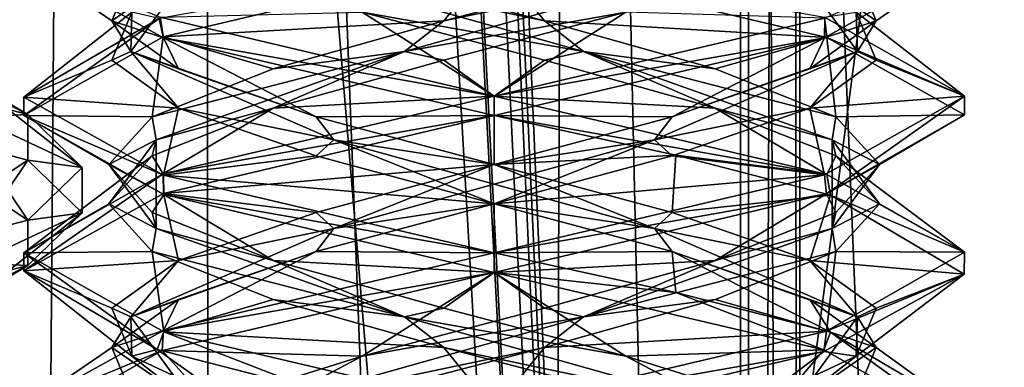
# Model space of a CAD drawing. Header units: millimetres. Extents: x -18.9 to 18.9, y -8.8 to 39.
# Tile 114 of 256: x 8.4 to 11.6, y 11.1 to 12.2. Entities that reach past the tile are written whole.
import ezdxf

# ---------------------------------------------------------------- set-up
doc = ezdxf.new("R2010")
doc.units = ezdxf.units.MM
doc.header["$LTSCALE"] = 41.718519
for name, color, linetype in [('1', 7, 'CONTINUOUS'), ('15', 7, 'CONTINUOUS'), ('1558', 7, 'CONTINUOUS'), ('1560', 7, 'CONTINUOUS'), ('1562', 7, 'CONTINUOUS'), ('1580', 7, 'CONTINUOUS'), ('1853', 7, 'CONTINUOUS'), ('1865', 7, 'CONTINUOUS'), ('1866', 7, 'CONTINUOUS'), ('1867', 7, 'CONTINUOUS'), ('1877', 7, 'CONTINUOUS'), ('1878', 7, 'CONTINUOUS'), ('1879', 7, 'CONTINUOUS'), ('1889', 7, 'CONTINUOUS'), ('1890', 7, 'CONTINUOUS'), ('1891', 7, 'CONTINUOUS'), ('1910', 7, 'CONTINUOUS'), ('1911', 7, 'CONTINUOUS'), ('1912', 7, 'CONTINUOUS'), ('2008', 7, 'CONTINUOUS'), ('32', 7, 'CONTINUOUS'), ('7', 7, 'CONTINUOUS'), ('8', 7, 'CONTINUOUS')]:
    doc.layers.add(name, color=color, linetype=linetype)

msp = doc.modelspace()

# ---------------------------------------------------------------- linework, layer by layer
at = {"layer": '1', "color": 7, "linetype": 'Continuous'}
for points in [[(4.2931, 26.4, -16.8621), (9.0291, 26.4, -14.874), (6.4071, -3.5, -16.1774), (4.2931, 26.4, -16.8621)], [(6.4071, -3.5, -16.1774), (9.0291, 26.4, -14.874), (9.0598, -3.5, -14.8553), (6.4071, -3.5, -16.1774)], [(9.0291, 26.4, -14.874), (12.9799, 26.4, -11.588), (9.0598, -3.5, -14.8553), (9.0291, 26.4, -14.874)], [(9.0598, -3.5, -14.8553), (12.9799, 26.4, -11.588), (11.4495, -3.5, -13.1023), (9.0598, -3.5, -14.8553)], [(11.4495, -3.5, -13.1023), (12.9799, 26.4, -11.588), (13.5068, -3.5, -10.9693), (11.4495, -3.5, -13.1023)]]:
    msp.add_3dface(points, dxfattribs=at)
at = {"layer": '15', "color": 7, "linetype": 'Continuous'}
for points in [[(9.3355, 27.7834, 14.6836), (10.7441, -3.5, 13.6867), (9.3538, 28.967, 14.672), (9.3355, 27.7834, 14.6836)], [(9.3538, 28.967, 14.672), (10.7441, -3.5, 13.6867), (10.0229, 28.967, 14.2233), (9.3538, 28.967, 14.672)], [(10.0229, 28.967, 14.2233), (10.7441, -3.5, 13.6867), (10.7441, 28.967, 13.6867), (10.0229, 28.967, 14.2233)], [(9.3172, 26.6, 14.6952), (10.7441, -3.5, 13.6867), (9.3355, 27.7834, 14.6836), (9.3172, 26.6, 14.6952)], [(9.1871, 26.4658, 14.7769), (10.7441, -3.5, 13.6867), (9.3172, 26.6, 14.6952), (9.1871, 26.4658, 14.7769)], [(9.021, 26.4, 14.8789), (10.7441, -3.5, 13.6867), (9.1731, 26.4554, 14.7856), (9.021, 26.4, 14.8789)], [(9.1731, 26.4554, 14.7856), (10.7441, -3.5, 13.6867), (9.1871, 26.4658, 14.7769), (9.1731, 26.4554, 14.7856)], [(5.9019, -3.5, 16.3685), (9.021, 26.4, 14.8789), (3.603, 26.4, 17.0228), (5.9019, -3.5, 16.3685)], [(5.9019, -3.5, 16.3685), (10.7441, -3.5, 13.6867), (9.021, 26.4, 14.8789), (5.9019, -3.5, 16.3685)]]:
    msp.add_3dface(points, dxfattribs=at)
at = {"layer": '1558', "color": 7, "linetype": 'Continuous'}
for points in [[(8.4715, 11.9408, -12.8139), (7.9975, 11.9191, -13.3106), (7.9975, 12.064, -13.2716), (8.4715, 11.9408, -12.8139)], [(8.4715, 11.7959, -12.8529), (7.9975, 11.9191, -13.3106), (8.4715, 11.9408, -12.8139), (8.4715, 11.7959, -12.8529)], [(8.645, 11.7724, -12.1887), (8.4715, 11.7959, -12.8529), (8.4715, 11.9408, -12.8139), (8.645, 11.7724, -12.1887)], [(8.645, 11.6276, -12.2277), (8.4715, 11.7959, -12.8529), (8.645, 11.7724, -12.1887), (8.645, 11.6276, -12.2277)], [(8.4715, 11.6041, -11.5635), (8.645, 11.6276, -12.2277), (8.645, 11.7724, -12.1887), (8.4715, 11.6041, -11.5635)], [(8.4715, 11.4592, -11.6025), (8.645, 11.6276, -12.2277), (8.4715, 11.6041, -11.5635), (8.4715, 11.4592, -11.6025)], [(7.9975, 11.4809, -11.1058), (8.4715, 11.4592, -11.6025), (8.4715, 11.6041, -11.5635), (7.9975, 11.4809, -11.1058)], [(7.9975, 11.336, -11.1448), (8.4715, 11.4592, -11.6025), (7.9975, 11.4809, -11.1058), (7.9975, 11.336, -11.1448)]]:
    msp.add_3dface(points, dxfattribs=at)
at = {"layer": '1560', "color": 7, "linetype": 'Continuous'}
for points in [[(7.9975, 11.9191, -13.3106), (8.4715, 11.7959, -12.8529), (8.0177, 11.4953, -12.884), (7.9975, 11.9191, -13.3106)], [(8.0177, 11.4953, -12.884), (8.4715, 11.7959, -12.8529), (8.2261, 11.431, -12.5756), (8.0177, 11.4953, -12.884)], [(8.4715, 11.7959, -12.8529), (8.645, 11.6276, -12.2277), (8.2261, 11.431, -12.5756), (8.4715, 11.7959, -12.8529)], [(8.2261, 11.431, -12.5756), (8.645, 11.6276, -12.2277), (8.3, 11.3576, -12.2082), (8.2261, 11.431, -12.5756)], [(8.645, 11.6276, -12.2277), (8.4715, 11.4592, -11.6025), (8.3, 11.3576, -12.2082), (8.645, 11.6276, -12.2277)], [(8.4715, 11.4592, -11.6025), (7.9975, 11.336, -11.1448), (8.0189, 11.2293, -11.5336), (8.4715, 11.4592, -11.6025)], [(8.3, 11.3576, -12.2082), (8.4715, 11.4592, -11.6025), (8.0189, 11.2293, -11.5336), (8.3, 11.3576, -12.2082)]]:
    msp.add_3dface(points, dxfattribs=at)
at = {"layer": '1562', "color": 7, "linetype": 'Continuous'}
for points in [[(8.4715, 11.9408, -12.8139), (7.9975, 12.064, -13.2716), (8.0189, 12.1707, -12.8828), (8.4715, 11.9408, -12.8139)], [(8.3, 12.0424, -12.2082), (8.4715, 11.9408, -12.8139), (8.0189, 12.1707, -12.8828), (8.3, 12.0424, -12.2082)], [(8.2261, 11.969, -11.8408), (8.645, 11.7724, -12.1887), (8.3, 12.0424, -12.2082), (8.2261, 11.969, -11.8408)], [(8.645, 11.7724, -12.1887), (8.4715, 11.9408, -12.8139), (8.3, 12.0424, -12.2082), (8.645, 11.7724, -12.1887)], [(8.0177, 11.9047, -11.5324), (8.4715, 11.6041, -11.5635), (8.2261, 11.969, -11.8408), (8.0177, 11.9047, -11.5324)], [(8.4715, 11.6041, -11.5635), (8.645, 11.7724, -12.1887), (8.2261, 11.969, -11.8408), (8.4715, 11.6041, -11.5635)], [(7.9975, 11.4809, -11.1058), (8.4715, 11.6041, -11.5635), (8.0177, 11.9047, -11.5324), (7.9975, 11.4809, -11.1058)]]:
    msp.add_3dface(points, dxfattribs=at)
at = {"layer": '1580', "color": 7, "linetype": 'Continuous'}
for points in [[(7.35, 11.1319, -13.7095), (8.0178, 11.137, -12.8839), (8.4637, 11.012, -13.2641), (7.35, 11.1319, -13.7095)], [(8.0178, 11.137, -12.8839), (8.3, 10.9849, -12.2082), (8.4637, 11.012, -13.2641), (8.0178, 11.137, -12.8839)]]:
    msp.add_3dface(points, dxfattribs=at)
at = {"layer": '1853', "color": 7, "linetype": 'Continuous'}
for points in [[(8.9032, 12.1891, 9.4221), (9.9586, 12.4375, 9.8562), (8.8906, 12.2478, 9.4095), (8.9032, 12.1891, 9.4221)], [(8.4587, 12.4341, 8.3403), (8.8932, 12.2514, 7.3003), (8.9045, 12.1855, 7.289), (8.4587, 12.4341, 8.3403)], [(8.8932, 12.2514, 7.3003), (9.9586, 12, 6.8562), (8.9045, 12.1855, 7.289), (8.8932, 12.2514, 7.3003)], [(8.4586, 11.9377, 8.3571), (8.9032, 12.1891, 9.4221), (8.8906, 12.2478, 9.4095), (8.4586, 11.9377, 8.3571)], [(8.4587, 11.9966, 8.3403), (8.4586, 11.9377, 8.3571), (8.8906, 12.2478, 9.4095), (8.4587, 11.9966, 8.3403)], [(9.9586, 12, 6.8562), (9.9586, 11.9375, 6.8562), (8.9045, 12.1855, 7.289), (9.9586, 12, 6.8562)], [(9.9586, 11.9375, 9.8562), (9.9586, 12, 9.8562), (8.9032, 11.7516, 9.4221), (9.9586, 11.9375, 9.8562)], [(8.9045, 11.748, 7.289), (8.4586, 11.9377, 8.3571), (8.4587, 11.9966, 8.3403), (8.9045, 11.748, 7.289)], [(8.905, 11.6854, 7.2886), (8.4586, 11.9377, 8.3571), (8.9045, 11.748, 7.289), (8.905, 11.6854, 7.2886)], [(8.9041, 11.6894, 9.4231), (9.9586, 11.9375, 9.8562), (8.9032, 11.7516, 9.4221), (8.9041, 11.6894, 9.4231)], [(8.4586, 11.5002, 8.3571), (8.4587, 11.4422, 8.3782), (8.9032, 11.7516, 9.4221), (8.4586, 11.5002, 8.3571)], [(8.4587, 11.4422, 8.3782), (8.9041, 11.6894, 9.4231), (8.9032, 11.7516, 9.4221), (8.4587, 11.4422, 8.3782)], [(9.9586, 11.5, 6.8562), (8.905, 11.6854, 7.2886), (8.9045, 11.748, 7.289), (9.9586, 11.5, 6.8562)], [(9.9586, 11.4375, 6.8562), (8.905, 11.6854, 7.2886), (9.9586, 11.5, 6.8562), (9.9586, 11.4375, 6.8562)], [(8.8843, 11.1916, 7.3094), (8.4587, 11.4422, 8.3782), (8.4586, 11.5002, 8.3571), (8.8843, 11.1916, 7.3094)], [(8.905, 11.2479, 7.2886), (8.8843, 11.1916, 7.3094), (8.4586, 11.5002, 8.3571), (8.905, 11.2479, 7.2886)], [(9.9586, 11.4375, 9.8562), (9.9586, 11.5, 9.8562), (8.9041, 11.2519, 9.4231), (9.9586, 11.4375, 9.8562)], [(8.9002, 11.1882, 9.4192), (9.9586, 11.4375, 9.8562), (8.9041, 11.2519, 9.4231), (8.9002, 11.1882, 9.4192)], [(8.4587, 11.0047, 8.3782), (8.9002, 11.1882, 9.4192), (8.9041, 11.2519, 9.4231), (8.4587, 11.0047, 8.3782)], [(9.3769, 11.0643, 6.9736), (8.8843, 11.1916, 7.3094), (8.905, 11.2479, 7.2886), (9.3769, 11.0643, 6.9736)], [(9.9586, 11, 6.8562), (9.3769, 11.0643, 6.9736), (8.905, 11.2479, 7.2886), (9.9586, 11, 6.8562)], [(8.4586, 10.9357, 8.3477), (8.9002, 11.1882, 9.4192), (8.4587, 11.0047, 8.3782), (8.4586, 10.9357, 8.3477)]]:
    msp.add_3dface(points, dxfattribs=at)
at = {"layer": '1865', "color": 7, "linetype": 'Continuous'}
for points in [[(9.9586, 12, 6.8562), (8.8932, 12.2514, 7.3003), (9.5381, 12.2674, 7.201), (9.9586, 12, 6.8562)], [(10.119, 12.1146, 7.1374), (9.9586, 12, 6.8562), (9.5381, 12.2674, 7.201), (10.119, 12.1146, 7.1374)], [(10.6637, 11.9618, 7.3492), (9.9586, 12, 6.8562), (10.119, 12.1146, 7.1374), (10.6637, 11.9618, 7.3492)], [(11.0202, 11.7497, 7.2965), (9.9586, 12, 6.8562), (10.6637, 11.9618, 7.3492), (11.0202, 11.7497, 7.2965)], [(11.049, 11.809, 7.7886), (11.0202, 11.7497, 7.2965), (10.6637, 11.9618, 7.3492), (11.049, 11.809, 7.7886)], [(11.4585, 11.5021, 8.3463), (11.0202, 11.7497, 7.2965), (11.049, 11.809, 7.7886), (11.4585, 11.5021, 8.3463)], [(11.1879, 11.6562, 8.3562), (11.4585, 11.5021, 8.3463), (11.049, 11.809, 7.7886), (11.1879, 11.6562, 8.3562)], [(11.049, 11.5035, 8.9239), (11.4585, 11.5021, 8.3463), (11.1879, 11.6562, 8.3562), (11.049, 11.5035, 8.9239)], [(10.6637, 11.3507, 9.3633), (11.0191, 11.25, 9.4171), (11.049, 11.5035, 8.9239), (10.6637, 11.3507, 9.3633)], [(11.0191, 11.25, 9.4171), (11.4585, 11.5021, 8.3463), (11.049, 11.5035, 8.9239), (11.0191, 11.25, 9.4171)], [(10.119, 11.1979, 9.5751), (11.0191, 11.25, 9.4171), (10.6637, 11.3507, 9.3633), (10.119, 11.1979, 9.5751)], [(9.9586, 11, 9.8562), (11.0191, 11.25, 9.4171), (10.119, 11.1979, 9.5751), (9.9586, 11, 9.8562)], [(9.5381, 11.0451, 9.5115), (9.9586, 11, 9.8562), (10.119, 11.1979, 9.5751), (9.5381, 11.0451, 9.5115)]]:
    msp.add_3dface(points, dxfattribs=at)
at = {"layer": '1866', "color": 7, "linetype": 'Continuous'}
for points in [[(10.2441, 12.1418, 7.1976), (9.5381, 12.2674, 7.201), (9.2417, 12.4239, 7.4023), (10.2441, 12.1418, 7.1976)], [(10.2441, 12.1418, 7.1976), (9.2417, 12.4239, 7.4023), (10.119, 12.2396, 7.1374), (10.2441, 12.1418, 7.1976)], [(10.119, 12.2396, 7.1374), (9.2417, 12.4239, 7.4023), (9.5381, 12.3924, 7.201), (10.119, 12.2396, 7.1374)], [(10.119, 12.1146, 7.1374), (9.5381, 12.2674, 7.201), (10.2441, 12.1418, 7.1976), (10.119, 12.1146, 7.1374)], [(10.6637, 12.0868, 7.3492), (10.2441, 12.1418, 7.1976), (10.119, 12.2396, 7.1374), (10.6637, 12.0868, 7.3492)], [(10.6637, 11.9618, 7.3492), (10.119, 12.1146, 7.1374), (10.2441, 12.1418, 7.1976), (10.6637, 11.9618, 7.3492)], [(11.0366, 11.8598, 7.8447), (10.6637, 11.9618, 7.3492), (10.2441, 12.1418, 7.1976), (11.0366, 11.8598, 7.8447)], [(11.0366, 11.8598, 7.8447), (10.2441, 12.1418, 7.1976), (11.049, 11.934, 7.7886), (11.0366, 11.8598, 7.8447)], [(11.049, 11.934, 7.7886), (10.2441, 12.1418, 7.1976), (10.6637, 12.0868, 7.3492), (11.049, 11.934, 7.7886)], [(11.049, 11.809, 7.7886), (10.6637, 11.9618, 7.3492), (11.0366, 11.8598, 7.8447), (11.049, 11.809, 7.7886)], [(11.1879, 11.7812, 8.3562), (11.0366, 11.8598, 7.8447), (11.049, 11.934, 7.7886), (11.1879, 11.7812, 8.3562)], [(11.1879, 11.6562, 8.3562), (11.049, 11.809, 7.7886), (11.0366, 11.8598, 7.8447), (11.1879, 11.6562, 8.3562)], [(11.0366, 11.5777, 8.8678), (11.1879, 11.6562, 8.3562), (11.0366, 11.8598, 7.8447), (11.0366, 11.5777, 8.8678)], [(11.0366, 11.5777, 8.8678), (11.0366, 11.8598, 7.8447), (11.1879, 11.7812, 8.3562), (11.0366, 11.5777, 8.8678)], [(11.049, 11.6285, 8.9239), (11.0366, 11.5777, 8.8678), (11.1879, 11.7812, 8.3562), (11.049, 11.6285, 8.9239)], [(11.049, 11.5035, 8.9239), (11.1879, 11.6562, 8.3562), (11.0366, 11.5777, 8.8678), (11.049, 11.5035, 8.9239)], [(10.6637, 11.4757, 9.3633), (11.0366, 11.5777, 8.8678), (11.049, 11.6285, 8.9239), (10.6637, 11.4757, 9.3633)], [(10.2441, 11.2957, 9.5148), (11.049, 11.5035, 8.9239), (11.0366, 11.5777, 8.8678), (10.2441, 11.2957, 9.5148)], [(10.2441, 11.2957, 9.5148), (11.0366, 11.5777, 8.8678), (10.6637, 11.4757, 9.3633), (10.2441, 11.2957, 9.5148)], [(10.6637, 11.3507, 9.3633), (11.049, 11.5035, 8.9239), (10.2441, 11.2957, 9.5148), (10.6637, 11.3507, 9.3633)], [(10.119, 11.3229, 9.5751), (10.2441, 11.2957, 9.5148), (10.6637, 11.4757, 9.3633), (10.119, 11.3229, 9.5751)], [(10.119, 11.1979, 9.5751), (10.6637, 11.3507, 9.3633), (10.2441, 11.2957, 9.5148), (10.119, 11.1979, 9.5751)], [(9.5381, 11.1701, 9.5115), (10.2441, 11.2957, 9.5148), (10.119, 11.3229, 9.5751), (9.5381, 11.1701, 9.5115)], [(9.2417, 11.0136, 9.3102), (10.119, 11.1979, 9.5751), (10.2441, 11.2957, 9.5148), (9.2417, 11.0136, 9.3102)], [(9.2417, 11.0136, 9.3102), (10.2441, 11.2957, 9.5148), (9.5381, 11.1701, 9.5115), (9.2417, 11.0136, 9.3102)], [(9.5381, 11.0451, 9.5115), (10.119, 11.1979, 9.5751), (9.2417, 11.0136, 9.3102), (9.5381, 11.0451, 9.5115)], [(9.0522, 11.0174, 9.1868), (9.2417, 11.0136, 9.3102), (9.5381, 11.1701, 9.5115), (9.0522, 11.0174, 9.1868)]]:
    msp.add_3dface(points, dxfattribs=at)
at = {"layer": '1867', "color": 7, "linetype": 'Continuous'}
for points in [[(9.9586, 12.4375, 6.8562), (10.119, 12.2396, 7.1374), (9.5381, 12.3924, 7.201), (9.9586, 12.4375, 6.8562)], [(10.119, 12.2396, 7.1374), (9.9586, 12.4375, 6.8562), (11.0202, 12.1872, 7.2965), (10.119, 12.2396, 7.1374)], [(10.6637, 12.0868, 7.3492), (10.119, 12.2396, 7.1374), (11.0202, 12.1872, 7.2965), (10.6637, 12.0868, 7.3492)], [(11.049, 11.934, 7.7886), (10.6637, 12.0868, 7.3492), (11.0202, 12.1872, 7.2965), (11.049, 11.934, 7.7886)], [(11.4585, 11.9396, 8.3463), (11.049, 11.934, 7.7886), (11.0202, 12.1872, 7.2965), (11.4585, 11.9396, 8.3463)], [(11.0191, 11.6875, 9.4171), (11.1879, 11.7812, 8.3562), (11.4585, 11.9396, 8.3463), (11.0191, 11.6875, 9.4171)], [(11.1879, 11.7812, 8.3562), (11.049, 11.934, 7.7886), (11.4585, 11.9396, 8.3463), (11.1879, 11.7812, 8.3562)], [(11.049, 11.6285, 8.9239), (11.1879, 11.7812, 8.3562), (11.0191, 11.6875, 9.4171), (11.049, 11.6285, 8.9239)], [(9.9586, 11.4375, 9.8562), (10.6637, 11.4757, 9.3633), (11.0191, 11.6875, 9.4171), (9.9586, 11.4375, 9.8562)], [(10.6637, 11.4757, 9.3633), (11.049, 11.6285, 8.9239), (11.0191, 11.6875, 9.4171), (10.6637, 11.4757, 9.3633)], [(9.9586, 11.4375, 9.8562), (10.119, 11.3229, 9.5751), (10.6637, 11.4757, 9.3633), (9.9586, 11.4375, 9.8562)], [(9.9586, 11.4375, 9.8562), (8.9002, 11.1882, 9.4192), (9.5381, 11.1701, 9.5115), (9.9586, 11.4375, 9.8562)], [(9.9586, 11.4375, 9.8562), (9.5381, 11.1701, 9.5115), (10.119, 11.3229, 9.5751), (9.9586, 11.4375, 9.8562)], [(8.9002, 11.1882, 9.4192), (8.4586, 10.9357, 8.3477), (9.0522, 11.0174, 9.1868), (8.9002, 11.1882, 9.4192)], [(8.9002, 11.1882, 9.4192), (9.0522, 11.0174, 9.1868), (9.5381, 11.1701, 9.5115), (8.9002, 11.1882, 9.4192)]]:
    msp.add_3dface(points, dxfattribs=at)
at = {"layer": '1877', "color": 7, "linetype": 'Continuous'}
for points in [[(11.4586, 11.9994, 8.3589), (11.0126, 12.252, 7.2889), (11.1138, 12.2674, 7.9358), (11.4586, 11.9994, 8.3589)], [(11.1774, 12.1146, 8.5167), (11.4586, 11.9994, 8.3589), (11.1138, 12.2674, 7.9358), (11.1774, 12.1146, 8.5167)], [(10.9656, 11.9618, 9.0614), (11.4586, 11.9994, 8.3589), (11.1774, 12.1146, 8.5167), (10.9656, 11.9618, 9.0614)], [(11.0129, 11.7481, 9.4232), (11.4586, 11.9994, 8.3589), (10.9656, 11.9618, 9.0614), (11.0129, 11.7481, 9.4232)], [(10.5262, 11.809, 9.4467), (11.0129, 11.7481, 9.4232), (10.9656, 11.9618, 9.0614), (10.5262, 11.809, 9.4467)], [(9.9586, 11.6562, 9.5856), (11.0129, 11.7481, 9.4232), (10.5262, 11.809, 9.4467), (9.9586, 11.6562, 9.5856)], [(9.9586, 11.5, 9.8562), (11.0129, 11.7481, 9.4232), (9.9586, 11.6562, 9.5856), (9.9586, 11.5, 9.8562)], [(9.3909, 11.5035, 9.4467), (9.9586, 11.5, 9.8562), (9.9586, 11.6562, 9.5856), (9.3909, 11.5035, 9.4467)], [(8.9041, 11.2519, 9.4231), (9.9586, 11.5, 9.8562), (9.3909, 11.5035, 9.4467), (8.9041, 11.2519, 9.4231)], [(8.9515, 11.3507, 9.0614), (8.9041, 11.2519, 9.4231), (9.3909, 11.5035, 9.4467), (8.9515, 11.3507, 9.0614)], [(8.7397, 11.1979, 8.5167), (8.9041, 11.2519, 9.4231), (8.9515, 11.3507, 9.0614), (8.7397, 11.1979, 8.5167)], [(8.4587, 11.0047, 8.3782), (8.9041, 11.2519, 9.4231), (8.7397, 11.1979, 8.5167), (8.4587, 11.0047, 8.3782)], [(8.8034, 11.0451, 7.9358), (8.4587, 11.0047, 8.3782), (8.7397, 11.1979, 8.5167), (8.8034, 11.0451, 7.9358)]]:
    msp.add_3dface(points, dxfattribs=at)
at = {"layer": '1878', "color": 7, "linetype": 'Continuous'}
for points in [[(11.1172, 12.1418, 8.6418), (11.1138, 12.2674, 7.9358), (10.9125, 12.4239, 7.6394), (11.1172, 12.1418, 8.6418)], [(11.1172, 12.1418, 8.6418), (10.9125, 12.4239, 7.6394), (11.1774, 12.2396, 8.5167), (11.1172, 12.1418, 8.6418)], [(11.1774, 12.2396, 8.5167), (10.9125, 12.4239, 7.6394), (11.1138, 12.3924, 7.9358), (11.1774, 12.2396, 8.5167)], [(11.1774, 12.1146, 8.5167), (11.1138, 12.2674, 7.9358), (11.1172, 12.1418, 8.6418), (11.1774, 12.1146, 8.5167)], [(10.9656, 12.0868, 9.0614), (11.1172, 12.1418, 8.6418), (11.1774, 12.2396, 8.5167), (10.9656, 12.0868, 9.0614)], [(10.4701, 11.8598, 9.4343), (10.9656, 11.9618, 9.0614), (11.1172, 12.1418, 8.6418), (10.4701, 11.8598, 9.4343)], [(10.4701, 11.8598, 9.4343), (11.1172, 12.1418, 8.6418), (10.5262, 11.934, 9.4467), (10.4701, 11.8598, 9.4343)], [(10.5262, 11.934, 9.4467), (11.1172, 12.1418, 8.6418), (10.9656, 12.0868, 9.0614), (10.5262, 11.934, 9.4467)], [(10.9656, 11.9618, 9.0614), (11.1774, 12.1146, 8.5167), (11.1172, 12.1418, 8.6418), (10.9656, 11.9618, 9.0614)], [(10.5262, 11.809, 9.4467), (10.9656, 11.9618, 9.0614), (10.4701, 11.8598, 9.4343), (10.5262, 11.809, 9.4467)], [(9.9586, 11.7812, 9.5856), (10.4701, 11.8598, 9.4343), (10.5262, 11.934, 9.4467), (9.9586, 11.7812, 9.5856)], [(9.447, 11.5777, 9.4343), (9.9586, 11.6562, 9.5856), (10.4701, 11.8598, 9.4343), (9.447, 11.5777, 9.4343)], [(9.447, 11.5777, 9.4343), (10.4701, 11.8598, 9.4343), (9.9586, 11.7812, 9.5856), (9.447, 11.5777, 9.4343)], [(9.9586, 11.6562, 9.5856), (10.5262, 11.809, 9.4467), (10.4701, 11.8598, 9.4343), (9.9586, 11.6562, 9.5856)], [(9.3909, 11.6285, 9.4467), (9.447, 11.5777, 9.4343), (9.9586, 11.7812, 9.5856), (9.3909, 11.6285, 9.4467)], [(9.3909, 11.5035, 9.4467), (9.9586, 11.6562, 9.5856), (9.447, 11.5777, 9.4343), (9.3909, 11.5035, 9.4467)], [(8.9515, 11.4757, 9.0614), (9.447, 11.5777, 9.4343), (9.3909, 11.6285, 9.4467), (8.9515, 11.4757, 9.0614)], [(8.8, 11.2957, 8.6418), (9.3909, 11.5035, 9.4467), (9.447, 11.5777, 9.4343), (8.8, 11.2957, 8.6418)], [(8.8, 11.2957, 8.6418), (9.447, 11.5777, 9.4343), (8.9515, 11.4757, 9.0614), (8.8, 11.2957, 8.6418)], [(8.9515, 11.3507, 9.0614), (9.3909, 11.5035, 9.4467), (8.8, 11.2957, 8.6418), (8.9515, 11.3507, 9.0614)], [(8.7397, 11.3229, 8.5167), (8.8, 11.2957, 8.6418), (8.9515, 11.4757, 9.0614), (8.7397, 11.3229, 8.5167)], [(8.7397, 11.1979, 8.5167), (8.9515, 11.3507, 9.0614), (8.8, 11.2957, 8.6418), (8.7397, 11.1979, 8.5167)], [(8.8034, 11.1701, 7.9358), (8.8, 11.2957, 8.6418), (8.7397, 11.3229, 8.5167), (8.8034, 11.1701, 7.9358)], [(9.0046, 11.0136, 7.6394), (8.7397, 11.1979, 8.5167), (8.8, 11.2957, 8.6418), (9.0046, 11.0136, 7.6394)], [(9.0046, 11.0136, 7.6394), (8.8, 11.2957, 8.6418), (8.8034, 11.1701, 7.9358), (9.0046, 11.0136, 7.6394)], [(8.8034, 11.0451, 7.9358), (8.7397, 11.1979, 8.5167), (9.0046, 11.0136, 7.6394), (8.8034, 11.0451, 7.9358)], [(9.128, 11.0174, 7.4499), (9.0046, 11.0136, 7.6394), (8.8034, 11.1701, 7.9358), (9.128, 11.0174, 7.4499)]]:
    msp.add_3dface(points, dxfattribs=at)
at = {"layer": '1879', "color": 7, "linetype": 'Continuous'}
for points in [[(11.0129, 12.1856, 9.4232), (11.1774, 12.2396, 8.5167), (11.4586, 12.4369, 8.3589), (11.0129, 12.1856, 9.4232)], [(11.1774, 12.2396, 8.5167), (11.1138, 12.3924, 7.9358), (11.4586, 12.4369, 8.3589), (11.1774, 12.2396, 8.5167)], [(10.9656, 12.0868, 9.0614), (11.1774, 12.2396, 8.5167), (11.0129, 12.1856, 9.4232), (10.9656, 12.0868, 9.0614)], [(9.9586, 11.9375, 9.8562), (10.5262, 11.934, 9.4467), (11.0129, 12.1856, 9.4232), (9.9586, 11.9375, 9.8562)], [(10.5262, 11.934, 9.4467), (10.9656, 12.0868, 9.0614), (11.0129, 12.1856, 9.4232), (10.5262, 11.934, 9.4467)], [(9.9586, 11.9375, 9.8562), (8.9041, 11.6894, 9.4231), (9.9586, 11.7812, 9.5856), (9.9586, 11.9375, 9.8562)], [(9.9586, 11.9375, 9.8562), (9.9586, 11.7812, 9.5856), (10.5262, 11.934, 9.4467), (9.9586, 11.9375, 9.8562)], [(8.9041, 11.6894, 9.4231), (9.3909, 11.6285, 9.4467), (9.9586, 11.7812, 9.5856), (8.9041, 11.6894, 9.4231)], [(8.9041, 11.6894, 9.4231), (8.4587, 11.4422, 8.3782), (8.9515, 11.4757, 9.0614), (8.9041, 11.6894, 9.4231)], [(8.9041, 11.6894, 9.4231), (8.9515, 11.4757, 9.0614), (9.3909, 11.6285, 9.4467), (8.9041, 11.6894, 9.4231)], [(8.4587, 11.4422, 8.3782), (8.7397, 11.3229, 8.5167), (8.9515, 11.4757, 9.0614), (8.4587, 11.4422, 8.3782)], [(8.4587, 11.4422, 8.3782), (8.8843, 11.1916, 7.3094), (8.8034, 11.1701, 7.9358), (8.4587, 11.4422, 8.3782)], [(8.4587, 11.4422, 8.3782), (8.8034, 11.1701, 7.9358), (8.7397, 11.3229, 8.5167), (8.4587, 11.4422, 8.3782)], [(8.8843, 11.1916, 7.3094), (9.128, 11.0174, 7.4499), (8.8034, 11.1701, 7.9358), (8.8843, 11.1916, 7.3094)], [(8.8843, 11.1916, 7.3094), (9.3769, 11.0643, 6.9736), (9.128, 11.0174, 7.4499), (8.8843, 11.1916, 7.3094)]]:
    msp.add_3dface(points, dxfattribs=at)
at = {"layer": '1889', "color": 7, "linetype": 'Continuous'}
for points in [[(9.7981, 12.1146, 9.5751), (9.9586, 12, 9.8562), (10.379, 12.2674, 9.5115), (9.7981, 12.1146, 9.5751)], [(9.9586, 12, 9.8562), (11.0138, 12.2484, 9.4223), (10.379, 12.2674, 9.5115), (9.9586, 12, 9.8562)], [(9.2534, 11.9618, 9.3633), (9.9586, 12, 9.8562), (9.7981, 12.1146, 9.5751), (9.2534, 11.9618, 9.3633)], [(8.9032, 11.7516, 9.4221), (9.9586, 12, 9.8562), (9.2534, 11.9618, 9.3633), (8.9032, 11.7516, 9.4221)], [(8.8681, 11.809, 8.9239), (8.9032, 11.7516, 9.4221), (9.2534, 11.9618, 9.3633), (8.8681, 11.809, 8.9239)], [(8.4586, 11.5002, 8.3571), (8.9032, 11.7516, 9.4221), (8.8681, 11.809, 8.9239), (8.4586, 11.5002, 8.3571)], [(8.7292, 11.6562, 8.3562), (8.4586, 11.5002, 8.3571), (8.8681, 11.809, 8.9239), (8.7292, 11.6562, 8.3562)], [(8.8681, 11.5035, 7.7886), (8.4586, 11.5002, 8.3571), (8.7292, 11.6562, 8.3562), (8.8681, 11.5035, 7.7886)], [(8.905, 11.2479, 7.2886), (8.4586, 11.5002, 8.3571), (8.8681, 11.5035, 7.7886), (8.905, 11.2479, 7.2886)], [(9.2534, 11.3507, 7.3492), (8.905, 11.2479, 7.2886), (8.8681, 11.5035, 7.7886), (9.2534, 11.3507, 7.3492)], [(9.7981, 11.1979, 7.1374), (8.905, 11.2479, 7.2886), (9.2534, 11.3507, 7.3492), (9.7981, 11.1979, 7.1374)], [(9.9586, 11, 6.8562), (8.905, 11.2479, 7.2886), (9.7981, 11.1979, 7.1374), (9.9586, 11, 6.8562)], [(10.379, 11.0451, 7.201), (9.9586, 11, 6.8562), (9.7981, 11.1979, 7.1374), (10.379, 11.0451, 7.201)]]:
    msp.add_3dface(points, dxfattribs=at)
at = {"layer": '1890', "color": 7, "linetype": 'Continuous'}
for points in [[(9.673, 12.1418, 9.5148), (10.379, 12.2674, 9.5115), (10.6754, 12.4239, 9.3102), (9.673, 12.1418, 9.5148)], [(9.673, 12.1418, 9.5148), (10.6754, 12.4239, 9.3102), (9.7981, 12.2396, 9.5751), (9.673, 12.1418, 9.5148)], [(9.7981, 12.2396, 9.5751), (10.6754, 12.4239, 9.3102), (10.379, 12.3924, 9.5115), (9.7981, 12.2396, 9.5751)], [(9.7981, 12.1146, 9.5751), (10.379, 12.2674, 9.5115), (9.673, 12.1418, 9.5148), (9.7981, 12.1146, 9.5751)], [(9.2534, 12.0868, 9.3633), (9.673, 12.1418, 9.5148), (9.7981, 12.2396, 9.5751), (9.2534, 12.0868, 9.3633)], [(8.8805, 11.8598, 8.8678), (9.673, 12.1418, 9.5148), (8.8681, 11.934, 8.9239), (8.8805, 11.8598, 8.8678)], [(8.8681, 11.934, 8.9239), (9.673, 12.1418, 9.5148), (9.2534, 12.0868, 9.3633), (8.8681, 11.934, 8.9239)], [(8.8805, 11.8598, 8.8678), (9.2534, 11.9618, 9.3633), (9.673, 12.1418, 9.5148), (8.8805, 11.8598, 8.8678)], [(9.2534, 11.9618, 9.3633), (9.7981, 12.1146, 9.5751), (9.673, 12.1418, 9.5148), (9.2534, 11.9618, 9.3633)], [(8.8681, 11.809, 8.9239), (9.2534, 11.9618, 9.3633), (8.8805, 11.8598, 8.8678), (8.8681, 11.809, 8.9239)], [(8.7292, 11.7812, 8.3562), (8.8805, 11.8598, 8.8678), (8.8681, 11.934, 8.9239), (8.7292, 11.7812, 8.3562)], [(8.7292, 11.6562, 8.3562), (8.8681, 11.809, 8.9239), (8.8805, 11.8598, 8.8678), (8.7292, 11.6562, 8.3562)], [(8.8805, 11.5777, 7.8447), (8.7292, 11.6562, 8.3562), (8.8805, 11.8598, 8.8678), (8.8805, 11.5777, 7.8447)], [(8.8805, 11.5777, 7.8447), (8.8805, 11.8598, 8.8678), (8.7292, 11.7812, 8.3562), (8.8805, 11.5777, 7.8447)], [(8.8681, 11.6285, 7.7886), (8.8805, 11.5777, 7.8447), (8.7292, 11.7812, 8.3562), (8.8681, 11.6285, 7.7886)], [(8.8681, 11.5035, 7.7886), (8.7292, 11.6562, 8.3562), (8.8805, 11.5777, 7.8447), (8.8681, 11.5035, 7.7886)], [(9.2534, 11.4757, 7.3492), (8.8805, 11.5777, 7.8447), (8.8681, 11.6285, 7.7886), (9.2534, 11.4757, 7.3492)], [(9.673, 11.2957, 7.1976), (8.8681, 11.5035, 7.7886), (8.8805, 11.5777, 7.8447), (9.673, 11.2957, 7.1976)], [(9.673, 11.2957, 7.1976), (8.8805, 11.5777, 7.8447), (9.2534, 11.4757, 7.3492), (9.673, 11.2957, 7.1976)], [(9.2534, 11.3507, 7.3492), (8.8681, 11.5035, 7.7886), (9.673, 11.2957, 7.1976), (9.2534, 11.3507, 7.3492)], [(9.7981, 11.3229, 7.1374), (9.673, 11.2957, 7.1976), (9.2534, 11.4757, 7.3492), (9.7981, 11.3229, 7.1374)], [(9.7981, 11.1979, 7.1374), (9.2534, 11.3507, 7.3492), (9.673, 11.2957, 7.1976), (9.7981, 11.1979, 7.1374)], [(10.379, 11.1701, 7.201), (9.673, 11.2957, 7.1976), (9.7981, 11.3229, 7.1374), (10.379, 11.1701, 7.201)], [(10.6754, 11.0136, 7.4023), (9.7981, 11.1979, 7.1374), (9.673, 11.2957, 7.1976), (10.6754, 11.0136, 7.4023)], [(10.6754, 11.0136, 7.4023), (9.673, 11.2957, 7.1976), (10.379, 11.1701, 7.201), (10.6754, 11.0136, 7.4023)], [(10.379, 11.0451, 7.201), (9.7981, 11.1979, 7.1374), (10.6754, 11.0136, 7.4023), (10.379, 11.0451, 7.201)], [(10.865, 11.0174, 7.5257), (10.6754, 11.0136, 7.4023), (10.379, 11.1701, 7.201), (10.865, 11.0174, 7.5257)]]:
    msp.add_3dface(points, dxfattribs=at)
at = {"layer": '1891', "color": 7, "linetype": 'Continuous'}
for points in [[(9.9586, 12.4375, 9.8562), (8.9032, 12.1891, 9.4221), (9.7981, 12.2396, 9.5751), (9.9586, 12.4375, 9.8562)], [(9.9586, 12.4375, 9.8562), (9.7981, 12.2396, 9.5751), (10.379, 12.3924, 9.5115), (9.9586, 12.4375, 9.8562)], [(8.9032, 12.1891, 9.4221), (9.2534, 12.0868, 9.3633), (9.7981, 12.2396, 9.5751), (8.9032, 12.1891, 9.4221)], [(8.9032, 12.1891, 9.4221), (8.4586, 11.9377, 8.3571), (8.8681, 11.934, 8.9239), (8.9032, 12.1891, 9.4221)], [(8.9032, 12.1891, 9.4221), (8.8681, 11.934, 8.9239), (9.2534, 12.0868, 9.3633), (8.9032, 12.1891, 9.4221)], [(8.4586, 11.9377, 8.3571), (8.905, 11.6854, 7.2886), (8.7292, 11.7812, 8.3562), (8.4586, 11.9377, 8.3571)], [(8.4586, 11.9377, 8.3571), (8.7292, 11.7812, 8.3562), (8.8681, 11.934, 8.9239), (8.4586, 11.9377, 8.3571)], [(8.905, 11.6854, 7.2886), (8.8681, 11.6285, 7.7886), (8.7292, 11.7812, 8.3562), (8.905, 11.6854, 7.2886)], [(8.905, 11.6854, 7.2886), (9.2534, 11.4757, 7.3492), (8.8681, 11.6285, 7.7886), (8.905, 11.6854, 7.2886)], [(8.905, 11.6854, 7.2886), (9.9586, 11.4375, 6.8562), (9.2534, 11.4757, 7.3492), (8.905, 11.6854, 7.2886)], [(9.9586, 11.4375, 6.8562), (9.7981, 11.3229, 7.1374), (9.2534, 11.4757, 7.3492), (9.9586, 11.4375, 6.8562)], [(9.9586, 11.4375, 6.8562), (10.379, 11.1701, 7.201), (9.7981, 11.3229, 7.1374), (9.9586, 11.4375, 6.8562)], [(10.379, 11.1701, 7.201), (9.9586, 11.4375, 6.8562), (11.0098, 11.1903, 7.2863), (10.379, 11.1701, 7.201)], [(10.865, 11.0174, 7.5257), (10.379, 11.1701, 7.201), (11.0098, 11.1903, 7.2863), (10.865, 11.0174, 7.5257)], [(11.4586, 10.9389, 8.3497), (10.865, 11.0174, 7.5257), (11.0098, 11.1903, 7.2863), (11.4586, 10.9389, 8.3497)]]:
    msp.add_3dface(points, dxfattribs=at)
at = {"layer": '1910', "color": 7, "linetype": 'Continuous'}
for points in [[(8.4587, 11.9966, 8.3403), (8.8906, 12.2478, 9.4095), (8.8034, 12.2674, 8.7767), (8.4587, 11.9966, 8.3403)], [(8.7397, 12.1146, 8.1958), (8.4587, 11.9966, 8.3403), (8.8034, 12.2674, 8.7767), (8.7397, 12.1146, 8.1958)], [(8.9515, 11.9618, 7.6511), (8.4587, 11.9966, 8.3403), (8.7397, 12.1146, 8.1958), (8.9515, 11.9618, 7.6511)], [(8.9045, 11.748, 7.289), (8.4587, 11.9966, 8.3403), (8.9515, 11.9618, 7.6511), (8.9045, 11.748, 7.289)], [(9.3909, 11.809, 7.2658), (8.9045, 11.748, 7.289), (8.9515, 11.9618, 7.6511), (9.3909, 11.809, 7.2658)], [(9.9586, 11.6562, 7.1269), (8.9045, 11.748, 7.289), (9.3909, 11.809, 7.2658), (9.9586, 11.6562, 7.1269)], [(9.9586, 11.5, 6.8562), (8.9045, 11.748, 7.289), (9.9586, 11.6562, 7.1269), (9.9586, 11.5, 6.8562)], [(10.5262, 11.5035, 7.2658), (9.9586, 11.5, 6.8562), (9.9586, 11.6562, 7.1269), (10.5262, 11.5035, 7.2658)], [(9.9586, 11.5, 6.8562), (10.5262, 11.5035, 7.2658), (10.5387, 11.3736, 6.973), (9.9586, 11.5, 6.8562)], [(10.5262, 11.5035, 7.2658), (10.9656, 11.3507, 7.6511), (11.0311, 11.2464, 7.3076), (10.5262, 11.5035, 7.2658)], [(10.5387, 11.3736, 6.973), (10.5262, 11.5035, 7.2658), (11.0311, 11.2464, 7.3076), (10.5387, 11.3736, 6.973)], [(10.9656, 11.3507, 7.6511), (11.1774, 11.1979, 8.1958), (11.0311, 11.2464, 7.3076), (10.9656, 11.3507, 7.6511)], [(11.0311, 11.2464, 7.3076), (11.1774, 11.1979, 8.1958), (11.4583, 10.9943, 8.3829), (11.0311, 11.2464, 7.3076)], [(11.1774, 11.1979, 8.1958), (11.1138, 11.0451, 8.7767), (11.4583, 10.9943, 8.3829), (11.1774, 11.1979, 8.1958)]]:
    msp.add_3dface(points, dxfattribs=at)
at = {"layer": '1911', "color": 7, "linetype": 'Continuous'}
for points in [[(8.8, 12.1418, 8.0707), (9.0046, 12.4239, 9.0731), (8.7397, 12.2396, 8.1958), (8.8, 12.1418, 8.0707)], [(8.7397, 12.2396, 8.1958), (9.0046, 12.4239, 9.0731), (8.8034, 12.3924, 8.7767), (8.7397, 12.2396, 8.1958)], [(8.8, 12.1418, 8.0707), (8.8034, 12.2674, 8.7767), (9.0046, 12.4239, 9.0731), (8.8, 12.1418, 8.0707)], [(8.7397, 12.1146, 8.1958), (8.8034, 12.2674, 8.7767), (8.8, 12.1418, 8.0707), (8.7397, 12.1146, 8.1958)], [(8.9515, 12.0868, 7.6511), (8.8, 12.1418, 8.0707), (8.7397, 12.2396, 8.1958), (8.9515, 12.0868, 7.6511)], [(8.9515, 11.9618, 7.6511), (8.7397, 12.1146, 8.1958), (8.8, 12.1418, 8.0707), (8.9515, 11.9618, 7.6511)], [(9.447, 11.8598, 7.2782), (8.9515, 11.9618, 7.6511), (8.8, 12.1418, 8.0707), (9.447, 11.8598, 7.2782)], [(9.447, 11.8598, 7.2782), (8.8, 12.1418, 8.0707), (9.3909, 11.934, 7.2658), (9.447, 11.8598, 7.2782)], [(9.3909, 11.934, 7.2658), (8.8, 12.1418, 8.0707), (8.9515, 12.0868, 7.6511), (9.3909, 11.934, 7.2658)], [(9.3909, 11.809, 7.2658), (8.9515, 11.9618, 7.6511), (9.447, 11.8598, 7.2782), (9.3909, 11.809, 7.2658)], [(9.9586, 11.7812, 7.1269), (9.447, 11.8598, 7.2782), (9.3909, 11.934, 7.2658), (9.9586, 11.7812, 7.1269)], [(9.9586, 11.6562, 7.1269), (9.3909, 11.809, 7.2658), (9.447, 11.8598, 7.2782), (9.9586, 11.6562, 7.1269)], [(10.4701, 11.5777, 7.2782), (9.9586, 11.6562, 7.1269), (9.447, 11.8598, 7.2782), (10.4701, 11.5777, 7.2782)], [(10.4701, 11.5777, 7.2782), (9.447, 11.8598, 7.2782), (9.9586, 11.7812, 7.1269), (10.4701, 11.5777, 7.2782)], [(10.5262, 11.6285, 7.2658), (10.4701, 11.5777, 7.2782), (9.9586, 11.7812, 7.1269), (10.5262, 11.6285, 7.2658)], [(10.5262, 11.5035, 7.2658), (9.9586, 11.6562, 7.1269), (10.4701, 11.5777, 7.2782), (10.5262, 11.5035, 7.2658)], [(10.9656, 11.4757, 7.6511), (10.4701, 11.5777, 7.2782), (10.5262, 11.6285, 7.2658), (10.9656, 11.4757, 7.6511)], [(11.1172, 11.2957, 8.0707), (10.5262, 11.5035, 7.2658), (10.4701, 11.5777, 7.2782), (11.1172, 11.2957, 8.0707)], [(11.1172, 11.2957, 8.0707), (10.4701, 11.5777, 7.2782), (10.9656, 11.4757, 7.6511), (11.1172, 11.2957, 8.0707)], [(10.9656, 11.3507, 7.6511), (10.5262, 11.5035, 7.2658), (11.1172, 11.2957, 8.0707), (10.9656, 11.3507, 7.6511)], [(11.1774, 11.3229, 8.1958), (11.1172, 11.2957, 8.0707), (10.9656, 11.4757, 7.6511), (11.1774, 11.3229, 8.1958)], [(11.1774, 11.1979, 8.1958), (10.9656, 11.3507, 7.6511), (11.1172, 11.2957, 8.0707), (11.1774, 11.1979, 8.1958)], [(11.1138, 11.1701, 8.7767), (11.1172, 11.2957, 8.0707), (11.1774, 11.3229, 8.1958), (11.1138, 11.1701, 8.7767)], [(10.9125, 11.0136, 9.0731), (11.1774, 11.1979, 8.1958), (11.1172, 11.2957, 8.0707), (10.9125, 11.0136, 9.0731)], [(10.9125, 11.0136, 9.0731), (11.1172, 11.2957, 8.0707), (11.1138, 11.1701, 8.7767), (10.9125, 11.0136, 9.0731)], [(11.1138, 11.0451, 8.7767), (11.1774, 11.1979, 8.1958), (10.9125, 11.0136, 9.0731), (11.1138, 11.0451, 8.7767)], [(10.7891, 11.0174, 9.2626), (10.9125, 11.0136, 9.0731), (11.1138, 11.1701, 8.7767), (10.7891, 11.0174, 9.2626)]]:
    msp.add_3dface(points, dxfattribs=at)
at = {"layer": '1912', "color": 7, "linetype": 'Continuous'}
for points in [[(8.4587, 12.4341, 8.3403), (8.9045, 12.1855, 7.289), (8.7397, 12.2396, 8.1958), (8.4587, 12.4341, 8.3403)], [(8.4587, 12.4341, 8.3403), (8.7397, 12.2396, 8.1958), (8.8034, 12.3924, 8.7767), (8.4587, 12.4341, 8.3403)], [(8.9045, 12.1855, 7.289), (8.9515, 12.0868, 7.6511), (8.7397, 12.2396, 8.1958), (8.9045, 12.1855, 7.289)], [(8.9045, 12.1855, 7.289), (9.9586, 11.9375, 6.8562), (9.3909, 11.934, 7.2658), (8.9045, 12.1855, 7.289)], [(8.9045, 12.1855, 7.289), (9.3909, 11.934, 7.2658), (8.9515, 12.0868, 7.6511), (8.9045, 12.1855, 7.289)], [(9.9586, 11.9375, 6.8562), (9.9586, 11.7812, 7.1269), (9.3909, 11.934, 7.2658), (9.9586, 11.9375, 6.8562)], [(9.9586, 11.7812, 7.1269), (9.9586, 11.9375, 6.8562), (10.5387, 11.8111, 6.973), (9.9586, 11.7812, 7.1269)], [(10.5262, 11.6285, 7.2658), (9.9586, 11.7812, 7.1269), (10.5387, 11.8111, 6.973), (10.5262, 11.6285, 7.2658)], [(11.0311, 11.6839, 7.3076), (10.5262, 11.6285, 7.2658), (10.5387, 11.8111, 6.973), (11.0311, 11.6839, 7.3076)], [(10.9656, 11.4757, 7.6511), (10.5262, 11.6285, 7.2658), (11.0311, 11.6839, 7.3076), (10.9656, 11.4757, 7.6511)], [(11.4583, 11.4318, 8.3829), (10.9656, 11.4757, 7.6511), (11.0311, 11.6839, 7.3076), (11.4583, 11.4318, 8.3829)], [(11.1774, 11.3229, 8.1958), (10.9656, 11.4757, 7.6511), (11.4583, 11.4318, 8.3829), (11.1774, 11.3229, 8.1958)], [(11.0105, 11.1849, 9.4255), (11.1138, 11.1701, 8.7767), (11.4583, 11.4318, 8.3829), (11.0105, 11.1849, 9.4255)], [(11.1138, 11.1701, 8.7767), (11.1774, 11.3229, 8.1958), (11.4583, 11.4318, 8.3829), (11.1138, 11.1701, 8.7767)], [(9.9586, 10.9375, 9.8562), (10.7891, 11.0174, 9.2626), (11.0105, 11.1849, 9.4255), (9.9586, 10.9375, 9.8562)], [(10.7891, 11.0174, 9.2626), (11.1138, 11.1701, 8.7767), (11.0105, 11.1849, 9.4255), (10.7891, 11.0174, 9.2626)]]:
    msp.add_3dface(points, dxfattribs=at)
at = {"layer": '2008', "color": 7, "linetype": 'Continuous'}
for points in [[(11.0202, 12.1872, 7.2965), (9.9586, 12.4375, 6.8562), (11.0126, 12.252, 7.2889), (11.0202, 12.1872, 7.2965)], [(11.0129, 12.1856, 9.4232), (11.4586, 12.4369, 8.3589), (11.0138, 12.2484, 9.4223), (11.0129, 12.1856, 9.4232)], [(9.9586, 12, 9.8562), (11.0129, 12.1856, 9.4232), (11.0138, 12.2484, 9.4223), (9.9586, 12, 9.8562)], [(11.0202, 12.1872, 7.2965), (11.0126, 12.252, 7.2889), (11.4586, 11.9994, 8.3589), (11.0202, 12.1872, 7.2965)], [(9.9586, 12, 9.8562), (9.9586, 11.9375, 9.8562), (11.0129, 12.1856, 9.4232), (9.9586, 12, 9.8562)], [(11.4585, 11.9396, 8.3463), (11.0202, 12.1872, 7.2965), (11.4586, 11.9994, 8.3589), (11.4585, 11.9396, 8.3463)], [(9.9586, 11.9375, 6.8562), (9.9586, 12, 6.8562), (11.0202, 11.7497, 7.2965), (9.9586, 11.9375, 6.8562)], [(11.0191, 11.6875, 9.4171), (11.4586, 11.9994, 8.3589), (11.0129, 11.7481, 9.4232), (11.0191, 11.6875, 9.4171)], [(11.0191, 11.6875, 9.4171), (11.4585, 11.9396, 8.3463), (11.4586, 11.9994, 8.3589), (11.0191, 11.6875, 9.4171)], [(9.9586, 11.9375, 6.8562), (11.0202, 11.7497, 7.2965), (10.5387, 11.8111, 6.973), (9.9586, 11.9375, 6.8562)], [(11.0202, 11.7497, 7.2965), (11.0311, 11.6839, 7.3076), (10.5387, 11.8111, 6.973), (11.0202, 11.7497, 7.2965)], [(9.9586, 11.5, 9.8562), (11.0191, 11.6875, 9.4171), (11.0129, 11.7481, 9.4232), (9.9586, 11.5, 9.8562)], [(11.0202, 11.7497, 7.2965), (11.4585, 11.5021, 8.3463), (11.0311, 11.6839, 7.3076), (11.0202, 11.7497, 7.2965)], [(9.9586, 11.5, 9.8562), (9.9586, 11.4375, 9.8562), (11.0191, 11.6875, 9.4171), (9.9586, 11.5, 9.8562)], [(11.4585, 11.5021, 8.3463), (11.4583, 11.4318, 8.3829), (11.0311, 11.6839, 7.3076), (11.4585, 11.5021, 8.3463)], [(9.9586, 11.4375, 6.8562), (9.9586, 11.5, 6.8562), (10.5387, 11.3736, 6.973), (9.9586, 11.4375, 6.8562)], [(11.4585, 11.5021, 8.3463), (11.0191, 11.25, 9.4171), (11.4583, 11.4318, 8.3829), (11.4585, 11.5021, 8.3463)], [(11.0098, 11.1903, 7.2863), (9.9586, 11.4375, 6.8562), (10.5387, 11.3736, 6.973), (11.0098, 11.1903, 7.2863)], [(11.0191, 11.25, 9.4171), (11.0105, 11.1849, 9.4255), (11.4583, 11.4318, 8.3829), (11.0191, 11.25, 9.4171)], [(11.0098, 11.1903, 7.2863), (10.5387, 11.3736, 6.973), (11.0311, 11.2464, 7.3076), (11.0098, 11.1903, 7.2863)], [(11.0191, 11.25, 9.4171), (9.9586, 11, 9.8562), (11.0105, 11.1849, 9.4255), (11.0191, 11.25, 9.4171)], [(11.4586, 10.9389, 8.3497), (11.0098, 11.1903, 7.2863), (11.0311, 11.2464, 7.3076), (11.4586, 10.9389, 8.3497)], [(11.4586, 10.9389, 8.3497), (11.0311, 11.2464, 7.3076), (11.4583, 10.9943, 8.3829), (11.4586, 10.9389, 8.3497)], [(9.9586, 11, 9.8562), (9.9586, 10.9375, 9.8562), (11.0105, 11.1849, 9.4255), (9.9586, 11, 9.8562)]]:
    msp.add_3dface(points, dxfattribs=at)
at = {"layer": '32', "color": 7, "linetype": 'Continuous'}
for points in [[(10.7441, 28.967, 13.6867), (10.9349, -3.5, 13.3102), (10.9326, 28.9705, 13.346), (10.7441, 28.967, 13.6867)], [(10.7441, 28.967, 13.6867), (10.7441, -3.5, 13.6867), (10.9349, -3.5, 13.3102), (10.7441, 28.967, 13.6867)], [(10.7699, -3.5, 12.9218), (10.7699, 28.9806, 12.9218), (10.9059, 28.9749, 13.1244), (10.7699, -3.5, 12.9218)], [(10.9349, -3.5, 13.3102), (10.7699, -3.5, 12.9218), (10.9059, 28.9749, 13.1244), (10.9349, -3.5, 13.3102)], [(10.9326, 28.9705, 13.346), (10.9349, -3.5, 13.3102), (10.9059, 28.9749, 13.1244), (10.9326, 28.9705, 13.346)]]:
    msp.add_3dface(points, dxfattribs=at)
at = {"layer": '7', "color": 7, "linetype": 'Continuous'}
for points in [[(8.7092, 32.4, 5.7947), (7.5416, 32.4, 6.846), (8.432, -3.5, 5.9497), (8.7092, 32.4, 5.7947)], [(10.0975, -3.5, 5.5098), (8.7092, 32.4, 5.7947), (8.432, -3.5, 5.9497), (10.0975, -3.5, 5.5098)], [(10.2565, 32.4, 5.5219), (8.7092, 32.4, 5.7947), (10.0975, -3.5, 5.5098), (10.2565, 32.4, 5.5219)], [(11.7132, -3.5, 6.1104), (10.2565, 32.4, 5.5219), (10.0975, -3.5, 5.5098), (11.7132, -3.5, 6.1104)], [(11.7132, -3.5, 6.1104), (11.7132, 32.4, 6.1104), (10.2565, 32.4, 5.5219), (11.7132, -3.5, 6.1104)]]:
    msp.add_3dface(points, dxfattribs=at)
at = {"layer": '8', "color": 7, "linetype": 'Continuous'}
for points in [[(8.0516, -3.5, 10.4742), (8.0516, 29.1905, 10.4742), (10.7699, -3.5, 12.9218), (8.0516, -3.5, 10.4742)], [(8.0516, 29.1905, 10.4742), (9.2835, 29.0956, 11.5834), (10.7699, -3.5, 12.9218), (8.0516, 29.1905, 10.4742)], [(10.7699, 28.9806, 12.9218), (10.7699, -3.5, 12.9218), (9.2835, 29.0956, 11.5834), (10.7699, 28.9806, 12.9218)]]:
    msp.add_3dface(points, dxfattribs=at)

doc.saveas('drawing.dxf')
